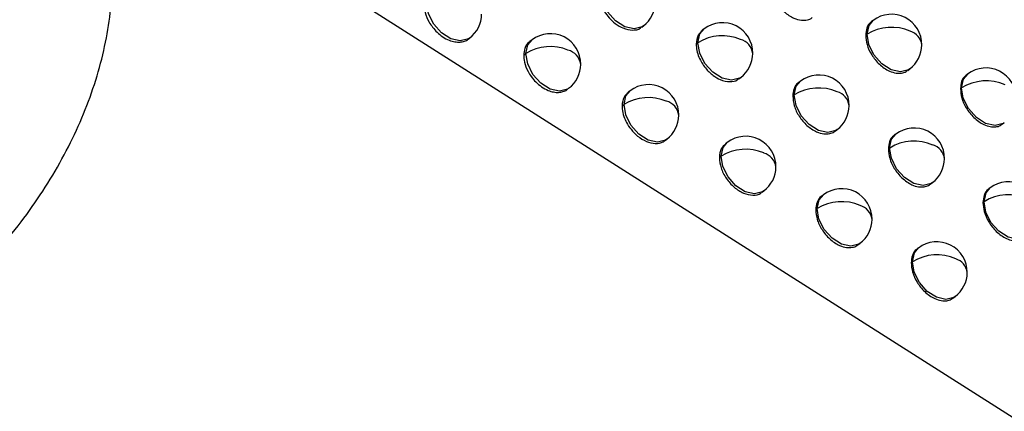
# Model space of a CAD drawing. Header units: millimetres. Extents: x 25 to 1229, y -261 to 1180.
# Tile 32 of 224: x 925.51 to 941.71, y -51.48 to -45.04. Entities that reach past the tile are written whole.
import ezdxf

# ---------------------------------------------------------------- set-up
doc = ezdxf.new("R2010")
doc.units = ezdxf.units.MM

msp = doc.modelspace()

# ---------------------------------------------------------------- linework, layer by layer
at = {"color": 7, "linetype": 'Continuous', "lineweight": 25}
for p, q in [((944.436, -53.231), (925.387, -41.12)), ((935.745, -45.16), (935.772, -45.139)), ((936.771, -45.189), (936.741, -45.212)), ((939.552, -45.05), (939.527, -45.069)), ((932.891, -45.357), (932.914, -45.34)), ((939.43, -45.294), (939.452, -45.277)), ((939.452, -45.277), (939.452, -45.277)), ((933.941, -45.369), (933.906, -45.395)), ((936.641, -45.439), (936.67, -45.417)), ((936.67, -45.417), (936.67, -45.417)), ((933.804, -45.623), (933.84, -45.596)), ((933.84, -45.596), (933.84, -45.596)), ((937.343, -46.01), (937.373, -45.987)), ((940.12, -45.875), (940.155, -45.848)), ((941.107, -45.933), (941.085, -45.949)), ((938.355, -46.05), (938.328, -46.07)), ((940.989, -46.173), (941.007, -46.16)), ((934.518, -46.186), (934.543, -46.167)), ((935.554, -46.207), (935.523, -46.231)), ((938.23, -46.296), (938.255, -46.277)), ((938.255, -46.277), (938.255, -46.277)), ((935.421, -46.459), (935.454, -46.434)), ((935.454, -46.435), (935.454, -46.434)), ((941.672, -46.76), (941.71, -46.731)), ((938.925, -46.873), (938.958, -46.848)), ((939.924, -46.922), (939.9, -46.941)), ((936.129, -47.026), (936.157, -47.005)), ((937.151, -47.058), (937.122, -47.08)), ((937.023, -47.307), (937.051, -47.285)), ((937.051, -47.285), (937.051, -47.285)), ((939.802, -47.165), (939.823, -47.149)), ((939.823, -47.149), (939.823, -47.149)), ((940.491, -47.747), (940.526, -47.72)), ((937.724, -47.879), (937.754, -47.856)), ((938.733, -47.921), (938.707, -47.941)), ((941.476, -47.807), (941.455, -47.823)), ((941.359, -48.047), (941.376, -48.034)), ((938.608, -48.166), (938.633, -48.148)), ((938.633, -48.148), (938.633, -48.148)), ((939.302, -48.744), (939.336, -48.719)), ((940.299, -48.795), (940.275, -48.813)), ((940.178, -49.038), (940.198, -49.023)), ((940.198, -49.023), (940.198, -49.022)), ((940.865, -49.621), (940.901, -49.594))]:
    msp.add_line(p, q, dxfattribs=at)
at = {"color": 7, "linetype": 'Continuous', "lineweight": 25, "flags": 128}
for points in [[(935.772, -45.139), (935.752, -45.153), (935.62, -45.187), (935.466, -45.153), (935.313, -45.055), (935.183, -44.91), (935.098, -44.739), (935.069, -44.568)], [(932.914, -45.34), (932.893, -45.354), (932.761, -45.388), (932.607, -45.354), (932.454, -45.256), (932.325, -45.111), (932.239, -44.94), (932.211, -44.77)], [(936.67, -45.417), (936.703, -45.272), (936.771, -45.189)], [(939.452, -45.277), (939.484, -45.133), (939.552, -45.05)], [(940.155, -45.848), (940.134, -45.862), (940.002, -45.896), (939.848, -45.861), (939.695, -45.764), (939.566, -45.619), (939.48, -45.448), (939.452, -45.277)], [(933.84, -45.596), (933.873, -45.451), (933.941, -45.369)], [(937.373, -45.987), (937.352, -46.001), (937.221, -46.035), (937.067, -46.001), (936.913, -45.904), (936.784, -45.758), (936.699, -45.587), (936.67, -45.417)], [(934.543, -46.167), (934.522, -46.181), (934.391, -46.214), (934.237, -46.18), (934.083, -46.083), (933.954, -45.938), (933.869, -45.767), (933.84, -45.596)], [(941.007, -46.16), (941.039, -46.015), (941.107, -45.933)], [(938.255, -46.277), (938.288, -46.132), (938.355, -46.05)], [(941.007, -46.16), (941.007, -46.16), (941.007, -46.16), (941.007, -46.16), (941.007, -46.16), (941.007, -46.16), (941.007, -46.16), (941.007, -46.16), (941.007, -46.16)], [(941.71, -46.731), (941.689, -46.745), (941.557, -46.779), (941.403, -46.744), (941.25, -46.647), (941.121, -46.502), (941.035, -46.331), (941.007, -46.16)], [(935.454, -46.434), (935.486, -46.29), (935.554, -46.207)], [(938.958, -46.848), (938.937, -46.862), (938.806, -46.895), (938.651, -46.861), (938.498, -46.764), (938.369, -46.619), (938.284, -46.448), (938.255, -46.277)], [(936.157, -47.005), (936.136, -47.019), (936.004, -47.053), (935.85, -47.019), (935.697, -46.922), (935.567, -46.776), (935.482, -46.605), (935.454, -46.435)], [(939.823, -47.149), (939.856, -47.005), (939.924, -46.922)], [(937.051, -47.285), (937.084, -47.14), (937.151, -47.058)], [(937.754, -47.856), (937.733, -47.87), (937.602, -47.904), (937.447, -47.869), (937.294, -47.772), (937.165, -47.627), (937.08, -47.456), (937.051, -47.285)], [(940.526, -47.72), (940.506, -47.734), (940.374, -47.768), (940.22, -47.734), (940.067, -47.636), (939.937, -47.491), (939.852, -47.32), (939.823, -47.149)], [(938.633, -48.148), (938.665, -48.003), (938.733, -47.921)], [(941.376, -48.034), (941.409, -47.889), (941.476, -47.807)], [(941.376, -48.034), (941.376, -48.034), (941.376, -48.034), (941.376, -48.034), (941.376, -48.034), (941.376, -48.034), (941.376, -48.034), (941.376, -48.034), (941.376, -48.034)], [(942.079, -48.605), (942.058, -48.619), (941.926, -48.653), (941.772, -48.618), (941.619, -48.521), (941.49, -48.376), (941.404, -48.205), (941.376, -48.034)], [(939.336, -48.719), (939.315, -48.733), (939.183, -48.766), (939.029, -48.732), (938.876, -48.635), (938.746, -48.49), (938.661, -48.319), (938.633, -48.148)], [(940.198, -49.022), (940.231, -48.878), (940.299, -48.795)], [(940.901, -49.594), (940.88, -49.608), (940.749, -49.641), (940.595, -49.607), (940.441, -49.51), (940.312, -49.364), (940.227, -49.194), (940.198, -49.023)]]:
    msp.add_lwpolyline(points, dxfattribs=at)
at = {"color": 7, "linetype": 'Continuous', "lineweight": 25}
for centre, radius, start, end in [((935.471, -44.74), 0.5, 307.0492, 359.3832), ((932.612, -44.941), 0.5, 307.0492, 359.385), ((939.853, -45.449), 0.5, 359.4381, 127.0492), ((937.072, -45.588), 0.5, 359.393, 127.0492), ((939.854, -45.923), 0.76, 66.058, 121.9245), ((934.242, -45.768), 0.5, 359.3793, 127.0492), ((937.072, -46.064), 0.762, 66.8976, 121.831), ((940.087, -45.485), 0.268, 6.6388, 73.6491), ((934.242, -46.244), 0.763, 67.7137, 121.7871), ((937.3, -45.628), 0.274, 7.1385, 74.9901), ((939.853, -45.449), 0.5, 307.0492, 359.4381), ((934.464, -45.81), 0.28, 7.6432, 76.249), ((937.072, -45.588), 0.5, 307.0492, 359.393), ((934.242, -45.768), 0.5, 307.0492, 359.3793), ((941.408, -46.332), 0.5, 359.4759, 127.0492), ((938.657, -46.449), 0.5, 359.4121, 127.0492), ((935.855, -46.606), 0.5, 359.3819, 127.0492), ((941.409, -46.804), 0.759, 65.5918, 121.9953), ((935.855, -47.082), 0.762, 67.2588, 121.8036), ((938.657, -46.923), 0.761, 66.4371, 121.8739), ((938.888, -46.486), 0.271, 6.8614, 74.2615), ((936.081, -46.647), 0.277, 7.3599, 75.5537), ((938.657, -46.449), 0.5, 307.0492, 359.4121), ((935.855, -46.606), 0.5, 307.0492, 359.3819), ((937.453, -47.457), 0.5, 359.3933, 127.0492), ((940.225, -47.321), 0.5, 359.441, 127.0492), ((940.226, -47.795), 0.76, 65.9772, 121.9315), ((940.459, -47.357), 0.268, 6.5915, 73.5196), ((937.453, -47.932), 0.762, 66.8045, 121.8344), ((937.681, -47.496), 0.273, 7.0818, 74.846), ((940.225, -47.321), 0.5, 307.0492, 359.441), ((937.453, -47.457), 0.5, 307.0492, 359.3933), ((941.778, -48.206), 0.5, 359.4802, 127.0492), ((939.034, -48.32), 0.5, 359.4139, 127.0492), ((941.778, -48.678), 0.759, 65.5179, 122.004), ((939.034, -48.794), 0.761, 66.3509, 121.8794), ((939.266, -48.357), 0.27, 6.8099, 74.1255), ((939.034, -48.32), 0.5, 307.0492, 359.4139), ((940.6, -49.195), 0.5, 359.4442, 127.0492), ((940.6, -49.668), 0.76, 65.8978, 121.9389), ((940.834, -49.23), 0.267, 6.5453, 73.3921), ((940.6, -49.195), 0.5, 307.0492, 359.4442)]:
    msp.add_arc(centre, radius, start, end, dxfattribs=at)
for points, knots in [([(921.625, -51.276), (921.697, -51.25), (921.84, -51.197), (922.054, -51.11), (922.267, -51.016), (922.479, -50.914), (922.795, -50.751), (923.21, -50.509), (923.715, -50.165), (924.201, -49.782), (924.815, -49.224), (925.514, -48.444), (926.2, -47.409), (926.706, -46.311), (927, -45.196), (927.07, -44.112), (926.909, -43.11), (926.53, -42.231), (925.952, -41.509), (925.206, -40.967), (924.471, -40.68), (923.834, -40.551), (923.335, -40.506), (922.819, -40.512), (922.35, -40.562), (921.935, -40.639), (921.578, -40.726), (921.34, -40.802), (921.221, -40.84)], [0, 0, 0, 0, 0.012533, 0.025034, 0.03752, 0.050006, 0.062511, 0.093766, 0.12494, 0.156294, 0.187521, 0.249759, 0.312352, 0.374562, 0.437246, 0.499912, 0.562233, 0.624891, 0.687345, 0.749852, 0.8125, 0.843703, 0.874899, 0.906244, 0.937634, 0.958439, 0.979203, 1, 1, 1, 1]), ([(937.854, -44.427), (937.859, -44.481), (937.87, -44.592), (937.957, -44.767), (938.066, -44.894), (938.167, -44.971), (938.262, -45.023), (938.369, -45.053), (938.469, -45.045), (938.528, -45.024), (938.549, -45.003), (938.55, -45.002)], [0, 0, 0, 0, 0.156065, 0.315486, 0.478264, 0.561332, 0.645253, 0.774848, 0.890605, 0.992491, 1, 1, 1, 1]), ([(935.036, -44.594), (935.037, -44.619), (935.04, -44.69), (935.074, -44.799), (935.134, -44.912), (935.209, -45.013), (935.312, -45.109), (935.447, -45.188), (935.593, -45.216), (935.701, -45.202), (935.735, -45.162), (935.741, -45.155)], [0, 0, 0, 0, 0.075404, 0.20809, 0.296211, 0.398674, 0.515449, 0.646498, 0.807183, 0.968258, 1, 1, 1, 1]), ([(932.17, -44.8), (932.173, -44.84), (932.179, -44.93), (932.233, -45.058), (932.305, -45.166), (932.38, -45.25), (932.473, -45.324), (932.573, -45.378), (932.67, -45.405), (932.757, -45.41), (932.829, -45.392), (932.877, -45.376), (932.891, -45.357), (932.891, -45.357)], [0, 0, 0, 0, 0.116111, 0.26206, 0.34661, 0.438676, 0.538252, 0.645329, 0.739173, 0.829312, 0.915746, 0.998473, 1, 1, 1, 1]), ([(939.528, -45.07), (939.525, -45.072), (939.488, -45.094), (939.444, -45.166), (939.434, -45.253), (939.43, -45.294)], [0, 0, 0, 0, 0.047979, 0.562247, 1, 1, 1, 1]), ([(936.745, -45.216), (936.718, -45.239), (936.657, -45.291), (936.647, -45.386), (936.641, -45.439)], [0, 0, 0, 0, 0.447243, 1, 1, 1, 1]), ([(939.43, -45.294), (939.434, -45.344), (939.443, -45.449), (939.509, -45.592), (939.585, -45.698), (939.655, -45.774), (939.734, -45.838), (939.827, -45.891), (939.927, -45.921), (940.019, -45.92), (940.083, -45.902), (940.11, -45.879), (940.118, -45.873)], [0, 0, 0, 0, 0.145081, 0.300707, 0.382879, 0.467722, 0.555238, 0.645425, 0.760276, 0.865451, 0.960934, 1, 1, 1, 1]), ([(933.907, -45.397), (933.902, -45.399), (933.863, -45.424), (933.817, -45.498), (933.808, -45.584), (933.804, -45.623)], [0, 0, 0, 0, 0.069027, 0.577983, 1, 1, 1, 1]), ([(936.641, -45.439), (936.643, -45.475), (936.647, -45.544), (936.683, -45.651), (936.732, -45.748), (936.808, -45.855), (936.911, -45.955), (937.051, -46.037), (937.193, -46.066), (937.3, -46.052), (937.334, -46.012), (937.339, -46.006)], [0, 0, 0, 0, 0.1046527, 0.2025392, 0.2936528, 0.3779873, 0.5256996, 0.6465057, 0.8077824, 0.9690599, 1, 1, 1, 1]), ([(933.804, -45.623), (933.806, -45.66), (933.811, -45.746), (933.86, -45.87), (933.929, -45.98), (934.004, -46.068), (934.099, -46.147), (934.2, -46.203), (934.295, -46.231), (934.378, -46.238), (934.449, -46.222), (934.499, -46.207), (934.515, -46.186), (934.516, -46.184)], [0, 0, 0, 0, 0.106992, 0.249935, 0.335257, 0.42962, 0.533012, 0.645421, 0.735275, 0.822566, 0.907295, 0.98946, 1, 1, 1, 1]), ([(941.086, -45.951), (941.083, -45.953), (941.045, -45.975), (941.002, -46.046), (940.993, -46.134), (940.989, -46.173)], [0, 0, 0, 0, 0.055383, 0.567803, 1, 1, 1, 1]), ([(938.329, -46.071), (938.327, -46.072), (938.289, -46.094), (938.244, -46.166), (938.234, -46.255), (938.23, -46.296)], [0, 0, 0, 0, 0.034892, 0.55245, 1, 1, 1, 1]), ([(935.526, -46.235), (935.499, -46.259), (935.438, -46.311), (935.427, -46.406), (935.421, -46.459)], [0, 0, 0, 0, 0.447243, 1, 1, 1, 1]), ([(938.23, -46.296), (938.235, -46.349), (938.244, -46.458), (938.33, -46.633), (938.438, -46.761), (938.54, -46.84), (938.635, -46.892), (938.739, -46.922), (938.836, -46.917), (938.897, -46.896), (938.92, -46.875), (938.924, -46.871)], [0, 0, 0, 0, 0.152503, 0.3107226, 0.4746555, 0.5592071, 0.6452086, 0.7692292, 0.8809919, 0.9804717, 1, 1, 1, 1]), ([(940.989, -46.173), (940.993, -46.223), (941.002, -46.326), (941.065, -46.467), (941.139, -46.575), (941.209, -46.652), (941.289, -46.718), (941.381, -46.772), (941.477, -46.803), (941.567, -46.805), (941.632, -46.788), (941.661, -46.765), (941.67, -46.757)], [0, 0, 0, 0, 0.141182, 0.295489, 0.377973, 0.463783, 0.552921, 0.645386, 0.756303, 0.858657, 0.95244, 1, 1, 1, 1]), ([(935.421, -46.459), (935.421, -46.459), (935.421, -46.46), (935.421, -46.464), (935.421, -46.479), (935.424, -46.534), (935.444, -46.623), (935.496, -46.739), (935.57, -46.852), (935.681, -46.964), (935.822, -47.05), (935.971, -47.084), (936.075, -47.066), (936.118, -47.032), (936.127, -47.025)], [0, 0, 0, 0, 0.000458, 0.003676, 0.012265, 0.044173, 0.16651, 0.257198, 0.367392, 0.497029, 0.646035, 0.79723, 0.955112, 1, 1, 1, 1]), ([(939.901, -46.942), (939.897, -46.944), (939.86, -46.965), (939.816, -47.037), (939.807, -47.125), (939.802, -47.165)], [0, 0, 0, 0, 0.049554, 0.563428, 1, 1, 1, 1]), ([(937.126, -47.085), (937.099, -47.108), (937.038, -47.159), (937.028, -47.254), (937.023, -47.307)], [0, 0, 0, 0, 0.4472428, 1, 1, 1, 1]), ([(939.802, -47.165), (939.807, -47.216), (939.815, -47.32), (939.881, -47.462), (939.956, -47.569), (940.026, -47.645), (940.106, -47.709), (940.198, -47.762), (940.297, -47.793), (940.389, -47.793), (940.453, -47.775), (940.481, -47.752), (940.489, -47.745)], [0, 0, 0, 0, 0.143952, 0.299198, 0.38146, 0.466584, 0.554568, 0.645414, 0.759044, 0.863344, 0.9583, 1, 1, 1, 1]), ([(937.023, -47.307), (937.028, -47.363), (937.039, -47.476), (937.13, -47.653), (937.261, -47.801), (937.42, -47.903), (937.574, -47.934), (937.681, -47.921), (937.714, -47.881), (937.72, -47.874)], [0, 0, 0, 0, 0.161527, 0.323053, 0.48458, 0.646107, 0.807636, 0.969166, 1, 1, 1, 1]), ([(938.707, -47.942), (938.705, -47.943), (938.667, -47.965), (938.623, -48.037), (938.613, -48.125), (938.608, -48.166)], [0, 0, 0, 0, 0.039038, 0.555552, 1, 1, 1, 1]), ([(941.456, -47.825), (941.452, -47.827), (941.415, -47.849), (941.372, -47.92), (941.363, -48.007), (941.359, -48.047)], [0, 0, 0, 0, 0.056248, 0.568453, 1, 1, 1, 1]), ([(941.359, -48.047), (941.363, -48.096), (941.371, -48.199), (941.435, -48.34), (941.508, -48.448), (941.578, -48.525), (941.658, -48.592), (941.75, -48.646), (941.846, -48.678), (941.936, -48.679), (942, -48.663), (942.029, -48.64), (942.039, -48.632)], [0, 0, 0, 0, 0.140654, 0.294782, 0.377308, 0.463249, 0.552606, 0.64538, 0.755795, 0.85779, 0.951356, 1, 1, 1, 1]), ([(938.608, -48.166), (938.613, -48.219), (938.622, -48.326), (938.692, -48.47), (938.768, -48.575), (938.838, -48.648), (938.917, -48.71), (939.01, -48.762), (939.113, -48.793), (939.209, -48.789), (939.271, -48.769), (939.295, -48.747), (939.301, -48.742)], [0, 0, 0, 0, 0.149691, 0.306874, 0.388675, 0.472375, 0.557973, 0.64547, 0.765701, 0.874729, 0.972535, 1, 1, 1, 1]), ([(940.276, -48.815), (940.272, -48.817), (940.235, -48.838), (940.191, -48.91), (940.182, -48.998), (940.178, -49.038)], [0, 0, 0, 0, 0.050924, 0.564455, 1, 1, 1, 1]), ([(940.178, -49.038), (940.182, -49.088), (940.191, -49.192), (940.256, -49.333), (940.33, -49.441), (940.4, -49.517), (940.48, -49.582), (940.573, -49.635), (940.671, -49.666), (940.762, -49.667), (940.827, -49.649), (940.855, -49.626), (940.863, -49.619)], [0, 0, 0, 0, 0.142997, 0.297921, 0.38026, 0.46562, 0.554002, 0.645405, 0.758041, 0.861629, 0.956156, 1, 1, 1, 1])]:
    msp.add_open_spline(points, degree=3, knots=knots, dxfattribs=at)

doc.saveas('drawing.dxf')
